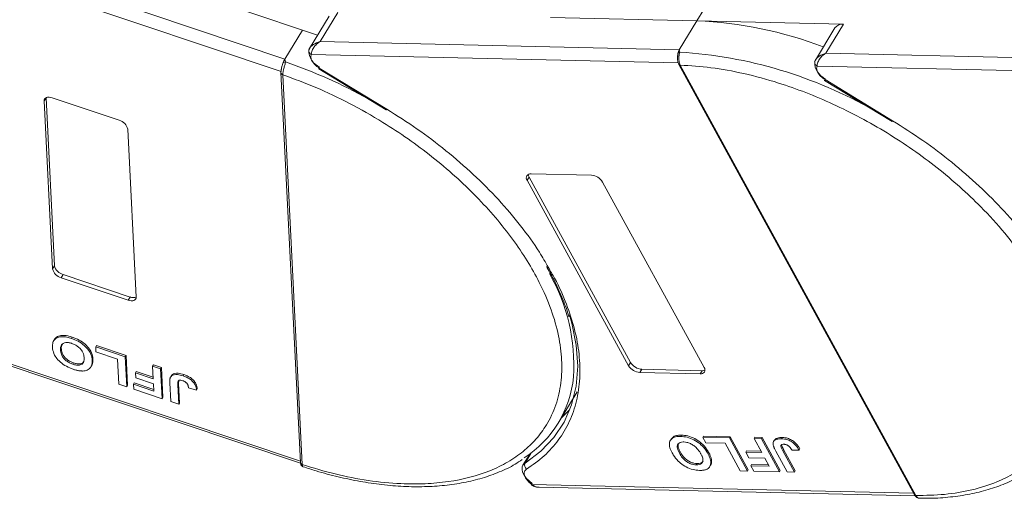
# Model space of a CAD drawing. Header units: millimetres. Extents: x 2205 to 3679, y 833 to 1866.
# Tile 42 of 86: x 3089 to 3183, y 1591 to 1637. Entities that reach past the tile are written whole.
import ezdxf

# ---------------------------------------------------------------- set-up
doc = ezdxf.new("R2010")
doc.units = ezdxf.units.MM

msp = doc.modelspace()

# ---------------------------------------------------------------- linework, layer by layer
at = {"color": 7, "linetype": 'Continuous', "lineweight": 15}
for p, q in [((3114.299, 1633.06), (3076.404, 1645.789)), ((3075.169, 1644.903), (3113.928, 1631.884)), ((3100.522, 1641.014), (3115.979, 1635.822)), ((3153.506, 1636.705), (3155.373, 1639.774)), ((3118.509, 1637.144), (3116.641, 1634.073)), ((3117.642, 1634.728), (3119.323, 1637.49)), ((3139.562, 1637.025), (3153.506, 1636.705)), ((3153.506, 1636.705), (3151.825, 1633.943)), ((3167.45, 1636.385), (3153.506, 1636.705)), ((3115.979, 1635.822), (3114.299, 1633.06)), ((3115.979, 1635.822), (3117.399, 1635.319)), ((3166.636, 1636.039), (3164.768, 1632.969)), ((3165.769, 1633.623), (3167.45, 1636.385)), ((3116.66, 1634.104), (3116.572, 1633.887)), ((3151.825, 1633.943), (3117.642, 1634.728)), ((3151.825, 1633.943), (3151.863, 1633.724)), ((3114.299, 1633.06), (3114.354, 1632.782)), ((3116.811, 1633.502), (3151.716, 1632.701)), ((3164.787, 1633), (3164.699, 1632.782)), ((3199.952, 1632.839), (3165.769, 1633.623)), ((3117.52, 1632.133), (3123.947, 1628.223)), ((3117.562, 1632.202), (3123.989, 1628.292)), ((3151.779, 1632.544), (3174.194, 1591.572)), ((3151.917, 1632.479), (3151.918, 1632.477)), ((3151.918, 1632.477), (3174.334, 1591.505)), ((3164.937, 1632.397), (3199.843, 1631.597)), ((3113.925, 1631.785), (3113.925, 1631.767)), ((3113.925, 1631.765), (3115.775, 1594.649)), ((3114.102, 1631.567), (3114.102, 1631.566)), ((3114.102, 1631.566), (3115.952, 1594.449)), ((3165.647, 1631.029), (3172.073, 1627.119)), ((3165.689, 1631.098), (3172.115, 1627.188)), ((3091.387, 1629.068), (3091.574, 1629.374)), ((3091.574, 1629.374), (3092.371, 1613.385)), ((3092.155, 1629.371), (3098.526, 1627.231)), ((3092.184, 1613.078), (3091.387, 1629.068)), ((3099.35, 1626.393), (3100.147, 1610.403)), ((3137.346, 1621.515), (3137.533, 1621.822)), ((3137.533, 1621.822), (3147.189, 1604.171)), ((3137.719, 1622.129), (3143.466, 1621.997)), ((3147.003, 1603.864), (3137.346, 1621.515)), ((3144.529, 1621.35), (3154.186, 1603.699)), ((3092.371, 1613.385), (3092.184, 1613.078)), ((3093.196, 1612.546), (3093.009, 1612.239)), ((3093.196, 1612.546), (3099.566, 1610.406)), ((3099.379, 1610.1), (3093.009, 1612.239)), ((3099.566, 1610.406), (3099.379, 1610.1)), ((3115.769, 1594.768), (3075.439, 1608.315)), ((3075.837, 1607.992), (3115.788, 1594.573)), ((3092.311, 1606.255), (3092.296, 1606.231)), ((3092.371, 1606.354), (3092.313, 1606.258)), ((3093.994, 1606.463), (3094.068, 1606.585)), ((3096.298, 1605.652), (3096.373, 1605.775)), ((3096.373, 1605.775), (3099.18, 1604.832)), ((3092.95, 1605.364), (3093.024, 1605.487)), ((3096.298, 1605.652), (3099.106, 1604.709)), ((3096.322, 1605.177), (3096.298, 1605.652)), ((3098.364, 1604.491), (3096.322, 1605.177)), ((3099.18, 1604.832), (3099.106, 1604.709)), ((3099.18, 1604.832), (3099.323, 1601.977)), ((3094.117, 1604.009), (3094.192, 1604.132)), ((3095.853, 1603.769), (3095.928, 1603.892)), ((3096.035, 1604.502), (3095.96, 1604.379)), ((3098.482, 1602.111), (3098.364, 1604.491)), ((3099.106, 1604.709), (3099.248, 1601.854)), ((3101.709, 1603.835), (3101.784, 1603.958)), ((3101.784, 1603.958), (3102.549, 1603.701)), ((3147.189, 1604.171), (3147.003, 1603.864)), ((3100.159, 1603.316), (3100.085, 1603.193)), ((3100.108, 1602.717), (3100.085, 1603.193)), ((3100.085, 1603.193), (3101.769, 1602.627)), ((3100.159, 1603.316), (3101.762, 1602.777)), ((3101.709, 1603.835), (3102.475, 1603.578)), ((3101.769, 1602.627), (3101.709, 1603.835)), ((3102.549, 1603.701), (3102.475, 1603.578)), ((3102.475, 1603.578), (3102.617, 1600.723)), ((3102.549, 1603.701), (3102.692, 1600.845)), ((3103.508, 1602.935), (3103.433, 1602.813)), ((3104.686, 1603.019), (3104.612, 1602.896)), ((3148.253, 1603.524), (3148.066, 1603.217)), ((3153.812, 1603.086), (3148.066, 1603.217)), ((3148.253, 1603.524), (3153.999, 1603.392)), ((3153.999, 1603.392), (3153.812, 1603.086)), ((3099.248, 1601.854), (3098.482, 1602.111)), ((3099.323, 1601.977), (3099.248, 1601.854)), ((3099.962, 1602.23), (3099.888, 1602.107)), ((3099.911, 1601.631), (3099.888, 1602.107)), ((3099.888, 1602.107), (3101.827, 1601.456)), ((3099.962, 1602.23), (3101.82, 1601.606)), ((3101.793, 1602.151), (3100.108, 1602.717)), ((3101.827, 1601.456), (3101.793, 1602.151)), ((3103.434, 1600.448), (3103.344, 1602.248)), ((3104.107, 1602.039), (3104.182, 1602.162)), ((3104.107, 1602.039), (3104.199, 1600.191)), ((3104.207, 1602.434), (3104.182, 1602.162)), ((3104.182, 1602.162), (3104.274, 1600.314)), ((3102.617, 1600.723), (3099.911, 1601.631)), ((3105.125, 1601.752), (3105.889, 1601.531)), ((3105.964, 1601.654), (3105.889, 1601.531)), ((3140.306, 1598.391), (3142.117, 1601.368)), ((3102.692, 1600.845), (3102.617, 1600.723)), ((3104.199, 1600.191), (3103.434, 1600.448)), ((3104.274, 1600.314), (3104.199, 1600.191)), ((3151.045, 1596.877), (3150.97, 1596.754)), ((3151.959, 1597.13), (3152.033, 1597.253)), ((3154.058, 1597.042), (3154.133, 1597.165)), ((3154.058, 1597.042), (3156.59, 1596.984)), ((3154.345, 1596.517), (3154.058, 1597.042)), ((3154.133, 1597.165), (3156.665, 1597.107)), ((3156.187, 1596.474), (3154.345, 1596.517)), ((3157.624, 1593.848), (3156.187, 1596.474)), ((3156.665, 1597.107), (3156.59, 1596.984)), ((3156.59, 1596.984), (3158.315, 1593.832)), ((3156.665, 1597.107), (3158.389, 1593.955)), ((3158.939, 1596.93), (3159.013, 1597.053)), ((3158.939, 1596.93), (3159.629, 1596.914)), ((3159.668, 1595.596), (3158.939, 1596.93)), ((3159.013, 1597.053), (3159.704, 1597.037)), ((3159.704, 1597.037), (3159.629, 1596.914)), ((3159.629, 1596.914), (3161.354, 1593.762)), ((3159.704, 1597.037), (3161.428, 1593.885)), ((3160.877, 1596.773), (3160.802, 1596.65)), ((3161.612, 1597.033), (3161.537, 1596.91)), ((3137.589, 1595.452), (3136.945, 1594.393)), ((3137.149, 1594.598), (3137.736, 1595.563)), ((3151.841, 1595.526), (3151.916, 1595.649)), ((3154.616, 1595.616), (3154.541, 1595.493)), ((3158.223, 1595.754), (3158.149, 1595.631)), ((3158.436, 1595.106), (3158.149, 1595.631)), ((3158.149, 1595.631), (3159.668, 1595.596)), ((3158.223, 1595.754), (3159.599, 1595.723)), ((3162.09, 1593.745), (3161.003, 1595.732)), ((3161.665, 1595.769), (3161.74, 1595.892)), ((3161.665, 1595.769), (3162.781, 1593.729)), ((3161.74, 1595.892), (3162.856, 1593.852)), ((3162.552, 1595.81), (3163.221, 1595.834)), ((3163.296, 1595.957), (3163.221, 1595.834)), ((3137.473, 1595.368), (3137.537, 1595.366)), ((3153.441, 1594.423), (3153.516, 1594.545)), ((3154.894, 1594.819), (3154.819, 1594.696)), ((3159.956, 1595.071), (3158.436, 1595.106)), ((3160.376, 1594.303), (3159.956, 1595.071)), ((3115.952, 1594.449), (3115.952, 1594.447)), ((3154.722, 1594.267), (3154.797, 1594.39)), ((3158.315, 1593.832), (3157.624, 1593.848)), ((3158.389, 1593.955), (3158.315, 1593.832)), ((3158.701, 1594.466), (3158.626, 1594.344)), ((3158.913, 1593.818), (3158.626, 1594.344)), ((3158.626, 1594.344), (3160.376, 1594.303)), ((3158.701, 1594.466), (3160.307, 1594.429)), ((3161.354, 1593.762), (3158.913, 1593.818)), ((3161.428, 1593.885), (3161.354, 1593.762)), ((3162.781, 1593.729), (3162.09, 1593.745)), ((3162.856, 1593.852), (3162.781, 1593.729)), ((3174.11, 1591.727), (3137.803, 1592.56)), ((3138.497, 1592.286), (3174.269, 1591.465)), ((3174.334, 1591.505), (3174.335, 1591.503))]:
    msp.add_line(p, q, dxfattribs=at)
at = {"color": 7, "linetype": 'Continuous', "lineweight": 15, "flags": 128}
for points in [[(3117.562, 1632.202), (3117.54, 1632.165), (3117.526, 1632.142), (3117.521, 1632.133), (3117.52, 1632.133)], [(3165.689, 1631.098), (3165.667, 1631.061), (3165.653, 1631.038), (3165.647, 1631.029), (3165.647, 1631.029)], [(3091.387, 1629.068), (3091.397, 1629.174), (3091.437, 1629.266), (3091.506, 1629.34), (3091.601, 1629.393), (3091.718, 1629.423), (3091.853, 1629.43), (3092, 1629.412), (3092.155, 1629.371)], [(3123.989, 1628.292), (3123.966, 1628.256), (3123.952, 1628.232), (3123.947, 1628.223), (3123.947, 1628.223)], [(3172.115, 1627.188), (3172.093, 1627.151), (3172.079, 1627.128), (3172.073, 1627.119), (3172.073, 1627.119)], [(3100.147, 1610.403), (3100.138, 1610.297), (3100.098, 1610.205), (3100.029, 1610.131), (3099.934, 1610.078), (3099.817, 1610.047), (3099.682, 1610.041), (3099.534, 1610.058), (3099.379, 1610.1)], [(3141.365, 1608.706), (3141.591, 1607.925), (3142.016, 1605.834), (3142.157, 1603.824), (3142.011, 1601.919), (3141.581, 1600.137), (3140.871, 1598.497), (3139.888, 1597.017), (3138.643, 1595.713), (3137.149, 1594.598)], [(3140.583, 1598.846), (3140.628, 1598.887), (3141.421, 1599.689)], [(3136.945, 1594.393), (3136.976, 1594.44), (3137.149, 1594.598)], [(3137.837, 1592.663), (3137.525, 1592.897), (3137.259, 1593.161), (3137.053, 1593.44), (3136.916, 1593.722), (3136.857, 1593.991), (3136.877, 1594.235), (3136.945, 1594.393)], [(3137.803, 1592.56), (3137.777, 1592.526), (3137.759, 1592.505), (3137.75, 1592.498), (3137.75, 1592.505), (3137.759, 1592.526), (3137.777, 1592.561), (3137.804, 1592.607), (3137.837, 1592.663)]]:
    msp.add_lwpolyline(points, dxfattribs=at)
at = {"color": 7, "linetype": 'Continuous', "lineweight": 15}
for centre, radius, start, end in [((3151.929, 1598.849), 37.889, 68.97091, 87.61491), ((3167.334, 1635.528), 0.865, 82.29579, 143.75946), ((3116.871, 1633.87), 0.299, 148.89078, 176.84469), ((3117.005, 1633.889), 0.433, 180.29447, 243.27622), ((3118.28, 1633.862), 1.705, 177.9781, 247.11934), ((3151.941, 1633.457), 0.278, 106.23049, 154.5199), ((3149.234, 1591.446), 42.36, 60.09182, 86.44113), ((3165.095, 1632.755), 0.391, 154.88341, 246.17618), ((3114.368, 1632.382), 0.4, 91.90358, 127.33888), ((3098.585, 1586.865), 48.55, 60.85695, 71.04563), ((3151.904, 1632.63), 0.152, 213.6444, 275.03728), ((3151.906, 1632.632), 0.155, 214.37766, 274.3082), ((3166.407, 1632.758), 1.705, 177.9781, 247.11934), ((3114.158, 1631.795), 0.235, 186.92817, 256.1565), ((3114.158, 1631.794), 0.235, 187.01815, 256.10967), ((3098.233, 1626.119), 1.15, 13.78253, 75.26861), ((3137.649, 1621.751), 0.384, 79.47957, 217.89689), ((3138.015, 1622.109), 0.561, 182.97477, 210.78742), ((3143.373, 1620.648), 1.352, 31.28833, 86.07738), ((3093.488, 1613.659), 1.15, 193.78253, 255.26861), ((3093.302, 1613.352), 1.15, 193.78253, 255.26861), ((3124.264, 1603.921), 17.523, 356.34049, 29.85019), ((3099.869, 1611.11), 0.766, 246.67066, 291.30185), ((3148.158, 1604.567), 1.352, 211.28833, 266.07738), ((3148.345, 1604.873), 1.352, 211.28833, 266.07738), ((3153.882, 1603.463), 0.384, 259.47957, 37.89689), ((3154.032, 1603.952), 0.561, 266.58142, 294.38722), ((3131.48, 1603.761), 10.315, 302.75771, 354.67042), ((3116.008, 1594.677), 0.235, 187.01909, 256.10904), ((3116.008, 1594.676), 0.235, 186.93746, 256.07683), ((3137.585, 1594.391), 0.483, 154.63164, 231.84459), ((3174.322, 1591.659), 0.155, 214.37766, 274.3082), ((3174.323, 1591.658), 0.155, 214.42362, 274.2689)]:
    msp.add_arc(centre, radius, start, end, dxfattribs=at)
for points, knots in [([(3116.615, 1634.025), (3116.654, 1634.088), (3116.741, 1634.229), (3117.064, 1634.507), (3117.416, 1634.641), (3117.642, 1634.728)], [0, 0, 0, 0, 0.227063, 0.501587, 1, 1, 1, 1]), ([(3117.642, 1634.728), (3117.525, 1634.646), (3117.29, 1634.483), (3117.018, 1634.152), (3116.836, 1633.797), (3116.819, 1633.596), (3116.811, 1633.502)], [0, 0, 0, 0, 0.251519, 0.501784, 0.765632, 1, 1, 1, 1]), ([(3151.666, 1633.394), (3151.655, 1633.258), (3151.639, 1633.045), (3151.687, 1632.746), (3151.747, 1632.613), (3151.778, 1632.546)], [0, 0, 0, 0, 0.472653, 0.733055, 1, 1, 1, 1]), ([(3151.668, 1633.31), (3151.669, 1633.382), (3151.67, 1633.472), (3151.686, 1633.558), (3151.689, 1633.576)], [0, 0, 0, 0, 0.789595, 1, 1, 1, 1]), ([(3151.863, 1633.724), (3151.855, 1633.687), (3151.838, 1633.607), (3151.808, 1633.458), (3151.786, 1633.287), (3151.776, 1633.083), (3151.791, 1632.87), (3151.837, 1632.653), (3151.889, 1632.541), (3151.917, 1632.479)], [0, 0, 0, 0, 0.111997, 0.244844, 0.369168, 0.500899, 0.687533, 0.828138, 1, 1, 1, 1]), ([(3164.741, 1632.921), (3164.781, 1632.984), (3164.868, 1633.125), (3165.191, 1633.403), (3165.542, 1633.537), (3165.769, 1633.623)], [0, 0, 0, 0, 0.227063, 0.501587, 1, 1, 1, 1]), ([(3165.769, 1633.623), (3165.651, 1633.541), (3165.417, 1633.378), (3165.144, 1633.047), (3164.963, 1632.693), (3164.945, 1632.492), (3164.937, 1632.397)], [0, 0, 0, 0, 0.251519, 0.501784, 0.765632, 1, 1, 1, 1]), ([(3114.01, 1632.336), (3113.988, 1632.243), (3113.953, 1632.098), (3113.925, 1631.909), (3113.925, 1631.818), (3113.925, 1631.772)], [0, 0, 0, 0, 0.468492, 0.725761, 1, 1, 1, 1]), ([(3113.954, 1631.875), (3113.955, 1631.946), (3113.956, 1632.088), (3114.012, 1632.365), (3114.077, 1632.574), (3114.118, 1632.683), (3114.125, 1632.701)], [0, 0, 0, 0, 0.313357, 0.626713, 0.94007, 1, 1, 1, 1]), ([(3114.354, 1632.782), (3114.347, 1632.742), (3114.33, 1632.652), (3114.286, 1632.499), (3114.236, 1632.329), (3114.181, 1632.131), (3114.134, 1631.929), (3114.103, 1631.726), (3114.102, 1631.624), (3114.102, 1631.567)], [0, 0, 0, 0, 0.111997, 0.244844, 0.369168, 0.500899, 0.687533, 0.828138, 1, 1, 1, 1]), ([(3151.918, 1632.477), (3152.882, 1632.418), (3154.839, 1632.297), (3157.985, 1631.718), (3161.018, 1630.898), (3163.861, 1629.895), (3166.47, 1628.79), (3169.06, 1627.506), (3172.447, 1625.566), (3175.645, 1623.336), (3178.538, 1620.903), (3180.715, 1618.829), (3182.819, 1616.505), (3184.731, 1613.973), (3186.277, 1611.46), (3187.476, 1608.955), (3188.322, 1606.447), (3188.74, 1604.161), (3188.805, 1602.136), (3188.602, 1600.37), (3188.134, 1598.712), (3187.152, 1596.673), (3185.659, 1594.949), (3183.72, 1593.597), (3181.915, 1592.701), (3179.714, 1592.001), (3177.129, 1591.554), (3175.256, 1591.521), (3174.334, 1591.505)], [0, 0, 0, 0, 0.038862, 0.078912, 0.120068, 0.152227, 0.184382, 0.217215, 0.250043, 0.315618, 0.347778, 0.379932, 0.421093, 0.461142, 0.5, 0.538863, 0.578912, 0.620068, 0.652227, 0.684382, 0.717215, 0.750043, 0.815618, 0.847778, 0.879932, 0.921093, 0.96114, 1, 1, 1, 1]), ([(3114.102, 1631.566), (3115.149, 1631.18), (3117.275, 1630.397), (3120.475, 1628.866), (3123.411, 1627.203), (3126.03, 1625.477), (3128.328, 1623.763), (3130.503, 1621.927), (3133.199, 1619.341), (3135.517, 1616.617), (3137.379, 1613.858), (3138.642, 1611.608), (3139.681, 1609.206), (3140.386, 1606.724), (3140.691, 1604.387), (3140.612, 1602.178), (3140.135, 1600.094), (3139.304, 1598.32), (3138.227, 1596.856), (3136.995, 1595.673), (3135.527, 1594.66), (3133.267, 1593.561), (3130.612, 1592.866), (3127.669, 1592.595), (3125.135, 1592.601), (3122.268, 1592.887), (3119.114, 1593.489), (3116.995, 1594.132), (3115.952, 1594.449)], [0, 0, 0, 0, 0.038862, 0.078912, 0.120068, 0.152227, 0.184382, 0.217215, 0.250043, 0.315618, 0.347778, 0.379932, 0.421093, 0.461142, 0.5, 0.538863, 0.578912, 0.620068, 0.652227, 0.684382, 0.717215, 0.750043, 0.815618, 0.847778, 0.879932, 0.921093, 0.96114, 1, 1, 1, 1]), ([(3123.989, 1628.292), (3124.964, 1627.673), (3126.914, 1626.436), (3129.673, 1624.339), (3132.27, 1622.087), (3134.656, 1619.688), (3136.755, 1617.202), (3138.336, 1615.037), (3139.08, 1613.713), (3139.348, 1613.236)], [0, 0, 0, 0, 0.149567, 0.299144, 0.452293, 0.606501, 0.760709, 0.913858, 1, 1, 1, 1]), ([(3172.115, 1627.188), (3173.09, 1626.569), (3175.041, 1625.331), (3177.799, 1623.234), (3180.397, 1620.983), (3182.783, 1618.584), (3184.881, 1616.098), (3186.462, 1613.933), (3187.207, 1612.609), (3187.475, 1612.132)], [0, 0, 0, 0, 0.149567, 0.299144, 0.452293, 0.606501, 0.760709, 0.913858, 1, 1, 1, 1]), ([(3139.348, 1613.236), (3139.558, 1612.885), (3140.264, 1611.707), (3141.123, 1609.71), (3141.918, 1607.285), (3142.344, 1604.92), (3142.412, 1602.643), (3142.101, 1600.489), (3141.416, 1598.511), (3140.371, 1596.76), (3139.021, 1595.228), (3137.865, 1594.417), (3137.287, 1594.011)], [0, 0, 0, 0, 0.044474, 0.14937, 0.254252, 0.359148, 0.466545, 0.574685, 0.682825, 0.790222, 0.895108, 1, 1, 1, 1]), ([(3139.175, 1613.323), (3139.404, 1612.923), (3139.967, 1611.939), (3140.659, 1610.383), (3141.145, 1609.175), (3141.309, 1608.562), (3141.323, 1608.51)], [0, 0, 0, 0, 0.246456, 0.605605, 0.966644, 1, 1, 1, 1]), ([(3092.377, 1606.351), (3092.38, 1606.36), (3092.419, 1606.492), (3092.653, 1606.654), (3093.082, 1606.775), (3093.589, 1606.731), (3093.923, 1606.629), (3094.068, 1606.585)], [0, 0, 0, 0, 0.021339, 0.283602, 0.545958, 0.803311, 1, 1, 1, 1]), ([(3092.183, 1605.635), (3092.182, 1605.71), (3092.179, 1605.937), (3092.274, 1606.265), (3092.567, 1606.538), (3093.011, 1606.651), (3093.513, 1606.608), (3093.848, 1606.507), (3093.994, 1606.463)], [0, 0, 0, 0, 0.101888, 0.307343, 0.492963, 0.678647, 0.860791, 1, 1, 1, 1]), ([(3092.95, 1605.364), (3092.949, 1605.439), (3092.948, 1605.65), (3093.044, 1605.911), (3093.308, 1606.058), (3093.602, 1606.089), (3093.855, 1606.038), (3093.993, 1605.994), (3094.019, 1605.986)], [0, 0, 0, 0, 0.15859, 0.447239, 0.620381, 0.793575, 0.961295, 1, 1, 1, 1]), ([(3093.024, 1605.487), (3093.021, 1605.563), (3093.014, 1605.73), (3093.089, 1605.859), (3093.13, 1605.928)], [0, 0, 0, 0, 0.459227, 1, 1, 1, 1]), ([(3093.994, 1606.463), (3094.1, 1606.424), (3094.422, 1606.309), (3094.953, 1606.023), (3095.462, 1605.578), (3095.821, 1605.059), (3095.939, 1604.661), (3095.956, 1604.43), (3095.96, 1604.379)], [0, 0, 0, 0, 0.102171, 0.30922, 0.51365, 0.692275, 0.932413, 1, 1, 1, 1]), ([(3094.019, 1605.986), (3094.126, 1605.945), (3094.342, 1605.862), (3094.65, 1605.657), (3094.916, 1605.398), (3095.129, 1605.05), (3095.184, 1604.789), (3095.194, 1604.634), (3095.195, 1604.617)], [0, 0, 0, 0, 0.15971, 0.320429, 0.491074, 0.67705, 0.96629, 1, 1, 1, 1]), ([(3094.068, 1606.585), (3094.175, 1606.547), (3094.497, 1606.431), (3095.028, 1606.146), (3095.537, 1605.7), (3095.895, 1605.181), (3096.013, 1604.784), (3096.031, 1604.553), (3096.035, 1604.502)], [0, 0, 0, 0, 0.102171, 0.30922, 0.51365, 0.692275, 0.932413, 1, 1, 1, 1]), ([(3094.151, 1603.53), (3094.044, 1603.569), (3093.722, 1603.684), (3093.196, 1603.97), (3092.689, 1604.414), (3092.329, 1604.932), (3092.206, 1605.339), (3092.188, 1605.578), (3092.183, 1605.635)], [0, 0, 0, 0, 0.101398, 0.306996, 0.506144, 0.685262, 0.924557, 1, 1, 1, 1]), ([(3094.117, 1604.009), (3094.01, 1604.05), (3093.795, 1604.132), (3093.484, 1604.331), (3093.228, 1604.579), (3093.026, 1604.906), (3092.964, 1605.168), (3092.952, 1605.332), (3092.95, 1605.364)], [0, 0, 0, 0, 0.160292, 0.321922, 0.490761, 0.657569, 0.933883, 1, 1, 1, 1]), ([(3094.192, 1604.132), (3094.085, 1604.173), (3093.869, 1604.255), (3093.559, 1604.454), (3093.303, 1604.701), (3093.1, 1605.029), (3093.038, 1605.29), (3093.027, 1605.455), (3093.024, 1605.487)], [0, 0, 0, 0, 0.160292, 0.321922, 0.490761, 0.657569, 0.933883, 1, 1, 1, 1]), ([(3095.195, 1604.617), (3095.196, 1604.542), (3095.198, 1604.353), (3095.117, 1604.111), (3094.902, 1603.95), (3094.624, 1603.901), (3094.346, 1603.938), (3094.176, 1603.991), (3094.117, 1604.009)], [0, 0, 0, 0, 0.158617, 0.400864, 0.573059, 0.745486, 0.912985, 1, 1, 1, 1]), ([(3095.177, 1604.295), (3095.169, 1604.271), (3095.139, 1604.175), (3094.972, 1604.076), (3094.7, 1604.023), (3094.421, 1604.061), (3094.25, 1604.114), (3094.192, 1604.132)], [0, 0, 0, 0, 0.0881313, 0.3502083, 0.6126362, 0.8675659, 1, 1, 1, 1]), ([(3095.96, 1604.379), (3095.961, 1604.341), (3095.965, 1604.265), (3095.959, 1604.151), (3095.945, 1604.036), (3095.918, 1603.921), (3095.888, 1603.832), (3095.86, 1603.785), (3095.851, 1603.77)], [0, 0, 0, 0, 0.171032, 0.342376, 0.531815, 0.72208, 0.915654, 1, 1, 1, 1]), ([(3096.035, 1604.502), (3096.036, 1604.464), (3096.039, 1604.388), (3096.033, 1604.274), (3096.02, 1604.158), (3095.993, 1604.044), (3095.963, 1603.954), (3095.934, 1603.907), (3095.926, 1603.893)], [0, 0, 0, 0, 0.171032, 0.342376, 0.531815, 0.72208, 0.915654, 1, 1, 1, 1]), ([(3094.984, 1603.361), (3094.936, 1603.363), (3094.838, 1603.368), (3094.693, 1603.389), (3094.554, 1603.416), (3094.421, 1603.448), (3094.287, 1603.486), (3094.196, 1603.515), (3094.151, 1603.53)], [0, 0, 0, 0, 0.185429, 0.37219, 0.527708, 0.683877, 0.841678, 1, 1, 1, 1]), ([(3095.818, 1603.713), (3095.774, 1603.661), (3095.685, 1603.556), (3095.444, 1603.417), (3095.196, 1603.358), (3095.007, 1603.36), (3094.984, 1603.361)], [0, 0, 0, 0, 0.250896, 0.502166, 0.940512, 1, 1, 1, 1]), ([(3103.404, 1602.762), (3103.443, 1602.818), (3103.522, 1602.932), (3103.755, 1603.023), (3104.119, 1603.041), (3104.426, 1602.951), (3104.612, 1602.896)], [0, 0, 0, 0, 0.20646, 0.413515, 0.645211, 1, 1, 1, 1]), ([(3103.478, 1602.885), (3103.518, 1602.941), (3103.597, 1603.054), (3103.83, 1603.146), (3104.193, 1603.164), (3104.501, 1603.073), (3104.686, 1603.019)], [0, 0, 0, 0, 0.20646, 0.413515, 0.645211, 1, 1, 1, 1]), ([(3104.686, 1603.019), (3104.793, 1602.98), (3105.036, 1602.891), (3105.4, 1602.678), (3105.695, 1602.396), (3105.912, 1602.038), (3105.943, 1601.805), (3105.964, 1601.654)], [0, 0, 0, 0, 0.155292, 0.353145, 0.543243, 0.704067, 1, 1, 1, 1]), ([(3103.344, 1602.248), (3103.342, 1602.286), (3103.34, 1602.362), (3103.342, 1602.462), (3103.348, 1602.549), (3103.36, 1602.623), (3103.375, 1602.696), (3103.394, 1602.74), (3103.404, 1602.762)], [0, 0, 0, 0, 0.20827, 0.416707, 0.561481, 0.706573, 0.852825, 1, 1, 1, 1]), ([(3104.107, 1602.039), (3104.106, 1602.114), (3104.103, 1602.245), (3104.134, 1602.391), (3104.201, 1602.469), (3104.292, 1602.493), (3104.423, 1602.486), (3104.524, 1602.455), (3104.586, 1602.437)], [0, 0, 0, 0, 0.292027, 0.504854, 0.613905, 0.723685, 0.829816, 1, 1, 1, 1]), ([(3104.586, 1602.437), (3104.619, 1602.425), (3104.686, 1602.401), (3104.775, 1602.353), (3104.851, 1602.302), (3104.91, 1602.251), (3104.962, 1602.197), (3104.99, 1602.16), (3105.004, 1602.142)], [0, 0, 0, 0, 0.202387, 0.410907, 0.557829, 0.709472, 0.853224, 1, 1, 1, 1]), ([(3104.612, 1602.896), (3104.718, 1602.857), (3104.961, 1602.768), (3105.325, 1602.555), (3105.62, 1602.273), (3105.837, 1601.916), (3105.869, 1601.682), (3105.889, 1601.531)], [0, 0, 0, 0, 0.155292, 0.353145, 0.543243, 0.704067, 1, 1, 1, 1]), ([(3105.004, 1602.142), (3105.02, 1602.115), (3105.052, 1602.062), (3105.078, 1601.99), (3105.096, 1601.925), (3105.109, 1601.866), (3105.119, 1601.809), (3105.123, 1601.771), (3105.125, 1601.752)], [0, 0, 0, 0, 0.193806, 0.393127, 0.544069, 0.695412, 0.847613, 1, 1, 1, 1]), ([(3151.142, 1595.557), (3151.098, 1595.641), (3150.967, 1595.894), (3150.848, 1596.296), (3150.901, 1596.706), (3151.153, 1596.991), (3151.534, 1597.123), (3151.83, 1597.128), (3151.959, 1597.13)], [0, 0, 0, 0, 0.101888, 0.307343, 0.492963, 0.678647, 0.860791, 1, 1, 1, 1]), ([(3151.059, 1596.867), (3151.116, 1596.949), (3151.243, 1597.131), (3151.611, 1597.244), (3151.906, 1597.25), (3152.033, 1597.253)], [0, 0, 0, 0, 0.3159769, 0.7036842, 1, 1, 1, 1]), ([(3151.841, 1595.526), (3151.798, 1595.61), (3151.677, 1595.847), (3151.597, 1596.174), (3151.701, 1596.432), (3151.893, 1596.571), (3152.101, 1596.605), (3152.224, 1596.605), (3152.248, 1596.605)], [0, 0, 0, 0, 0.1585903, 0.4472388, 0.6203806, 0.7935748, 0.9612953, 1, 1, 1, 1]), ([(3151.916, 1595.649), (3151.873, 1595.732), (3151.754, 1595.968), (3151.664, 1596.285), (3151.749, 1596.448), (3151.777, 1596.501)], [0, 0, 0, 0, 0.271027, 0.764321, 1, 1, 1, 1]), ([(3151.959, 1597.13), (3152.056, 1597.125), (3152.351, 1597.11), (3152.891, 1596.979), (3153.506, 1596.66), (3154.056, 1596.206), (3154.366, 1595.802), (3154.51, 1595.549), (3154.541, 1595.493)], [0, 0, 0, 0, 0.102171, 0.30922, 0.51365, 0.692275, 0.932413, 1, 1, 1, 1]), ([(3152.033, 1597.253), (3152.131, 1597.248), (3152.425, 1597.233), (3152.965, 1597.102), (3153.58, 1596.783), (3154.131, 1596.329), (3154.44, 1595.925), (3154.584, 1595.672), (3154.616, 1595.616)], [0, 0, 0, 0, 0.102171, 0.30922, 0.51365, 0.692275, 0.932413, 1, 1, 1, 1]), ([(3152.248, 1596.605), (3152.347, 1596.597), (3152.548, 1596.581), (3152.884, 1596.46), (3153.22, 1596.265), (3153.569, 1595.95), (3153.756, 1595.677), (3153.852, 1595.506), (3153.862, 1595.488)], [0, 0, 0, 0, 0.15971, 0.320429, 0.491074, 0.67705, 0.96629, 1, 1, 1, 1]), ([(3160.754, 1596.33), (3160.75, 1596.407), (3160.742, 1596.562), (3160.855, 1596.748), (3161.104, 1596.897), (3161.374, 1596.905), (3161.537, 1596.91)], [0, 0, 0, 0, 0.20646, 0.413515, 0.645211, 1, 1, 1, 1]), ([(3160.889, 1596.766), (3160.903, 1596.797), (3160.952, 1596.897), (3161.184, 1597.017), (3161.45, 1597.027), (3161.612, 1597.033)], [0, 0, 0, 0, 0.148382, 0.484821, 1, 1, 1, 1]), ([(3161.665, 1595.769), (3161.621, 1595.854), (3161.545, 1595.999), (3161.484, 1596.174), (3161.487, 1596.286), (3161.539, 1596.344), (3161.636, 1596.383), (3161.725, 1596.385), (3161.78, 1596.386)], [0, 0, 0, 0, 0.292027, 0.504854, 0.613905, 0.723685, 0.829816, 1, 1, 1, 1]), ([(3161.537, 1596.91), (3161.635, 1596.904), (3161.858, 1596.891), (3162.238, 1596.782), (3162.608, 1596.571), (3162.966, 1596.247), (3163.121, 1595.997), (3163.221, 1595.834)], [0, 0, 0, 0, 0.155292, 0.353145, 0.543243, 0.704067, 1, 1, 1, 1]), ([(3161.576, 1596.404), (3161.572, 1596.397), (3161.55, 1596.365), (3161.589, 1596.187), (3161.674, 1596.021), (3161.74, 1595.892)], [0, 0, 0, 0, 0.05409, 0.269563, 1, 1, 1, 1]), ([(3161.612, 1597.033), (3161.71, 1597.027), (3161.933, 1597.014), (3162.313, 1596.905), (3162.683, 1596.694), (3163.04, 1596.37), (3163.195, 1596.119), (3163.296, 1595.957)], [0, 0, 0, 0, 0.155292, 0.353145, 0.543243, 0.704067, 1, 1, 1, 1]), ([(3161.78, 1596.386), (3161.81, 1596.384), (3161.871, 1596.381), (3161.962, 1596.359), (3162.044, 1596.329), (3162.115, 1596.293), (3162.183, 1596.251), (3162.224, 1596.22), (3162.244, 1596.204)], [0, 0, 0, 0, 0.202387, 0.410907, 0.557829, 0.709472, 0.853224, 1, 1, 1, 1]), ([(3153.737, 1593.897), (3153.64, 1593.902), (3153.345, 1593.917), (3152.808, 1594.051), (3152.196, 1594.368), (3151.645, 1594.821), (3151.326, 1595.233), (3151.178, 1595.494), (3151.142, 1595.557)], [0, 0, 0, 0, 0.101398, 0.306996, 0.506144, 0.685262, 0.924557, 1, 1, 1, 1]), ([(3153.441, 1594.423), (3153.342, 1594.43), (3153.142, 1594.445), (3152.808, 1594.558), (3152.485, 1594.744), (3152.155, 1595.039), (3151.962, 1595.311), (3151.861, 1595.491), (3151.841, 1595.526)], [0, 0, 0, 0, 0.160292, 0.321922, 0.490761, 0.657569, 0.933883, 1, 1, 1, 1]), ([(3153.516, 1594.545), (3153.417, 1594.553), (3153.217, 1594.568), (3152.883, 1594.681), (3152.56, 1594.867), (3152.23, 1595.162), (3152.037, 1595.434), (3151.935, 1595.614), (3151.916, 1595.649)], [0, 0, 0, 0, 0.160292, 0.321922, 0.490761, 0.657569, 0.933883, 1, 1, 1, 1]), ([(3153.862, 1595.488), (3153.905, 1595.404), (3154.014, 1595.192), (3154.094, 1594.893), (3154.033, 1594.636), (3153.863, 1594.481), (3153.644, 1594.424), (3153.493, 1594.423), (3153.441, 1594.423)], [0, 0, 0, 0, 0.158617, 0.400864, 0.573059, 0.745486, 0.912985, 1, 1, 1, 1]), ([(3154.541, 1595.493), (3154.564, 1595.451), (3154.609, 1595.367), (3154.67, 1595.237), (3154.726, 1595.103), (3154.772, 1594.965), (3154.807, 1594.828), (3154.815, 1594.74), (3154.819, 1594.696)], [0, 0, 0, 0, 0.15395, 0.308181, 0.478699, 0.649961, 0.824203, 1, 1, 1, 1]), ([(3154.616, 1595.616), (3154.639, 1595.574), (3154.684, 1595.49), (3154.745, 1595.36), (3154.801, 1595.226), (3154.847, 1595.088), (3154.882, 1594.951), (3154.89, 1594.863), (3154.894, 1594.819)], [0, 0, 0, 0, 0.15395, 0.308181, 0.478699, 0.649961, 0.824203, 1, 1, 1, 1]), ([(3161.003, 1595.732), (3160.981, 1595.774), (3160.936, 1595.858), (3160.88, 1595.971), (3160.835, 1596.071), (3160.802, 1596.158), (3160.771, 1596.245), (3160.76, 1596.301), (3160.754, 1596.33)], [0, 0, 0, 0, 0.20827, 0.416707, 0.561481, 0.706573, 0.852825, 1, 1, 1, 1]), ([(3162.244, 1596.204), (3162.271, 1596.18), (3162.324, 1596.132), (3162.383, 1596.06), (3162.434, 1595.993), (3162.476, 1595.932), (3162.515, 1595.871), (3162.54, 1595.83), (3162.552, 1595.81)], [0, 0, 0, 0, 0.193806, 0.393127, 0.544069, 0.695412, 0.847613, 1, 1, 1, 1]), ([(3115.775, 1594.652), (3115.78, 1594.598), (3115.791, 1594.494), (3115.855, 1594.366), (3115.94, 1594.274), (3116.011, 1594.243), (3116.044, 1594.229)], [0, 0, 0, 0, 0.279958, 0.547762, 0.791244, 1, 1, 1, 1]), ([(3116.043, 1594.243), (3116.455, 1594.106), (3117.564, 1593.738), (3119.374, 1593.268), (3121.465, 1592.826), (3123.545, 1592.52), (3125.592, 1592.35), (3127.587, 1592.324), (3129.512, 1592.445), (3131.352, 1592.718), (3133.096, 1593.142), (3134.72, 1593.73), (3135.988, 1594.322), (3136.649, 1594.775), (3136.867, 1594.924)], [0, 0, 0, 0, 0.050696, 0.136688, 0.224306, 0.313116, 0.402817, 0.493214, 0.584194, 0.675708, 0.767772, 0.860481, 0.954019, 1, 1, 1, 1]), ([(3154.084, 1594.767), (3154.037, 1594.711), (3153.941, 1594.6), (3153.718, 1594.547), (3153.568, 1594.546), (3153.516, 1594.545)], [0, 0, 0, 0, 0.398189, 0.794249, 1, 1, 1, 1]), ([(3154.819, 1594.696), (3154.818, 1594.621), (3154.814, 1594.472), (3154.721, 1594.231), (3154.578, 1594.076), (3154.443, 1594.011), (3154.427, 1594.003)], [0, 0, 0, 0, 0.250896, 0.502166, 0.940512, 1, 1, 1, 1]), ([(3154.894, 1594.819), (3154.89, 1594.745), (3154.883, 1594.599), (3154.852, 1594.45), (3154.797, 1594.398), (3154.793, 1594.393)], [0, 0, 0, 0, 0.478395, 0.957504, 1, 1, 1, 1]), ([(3115.952, 1594.447), (3115.957, 1594.401), (3115.968, 1594.316), (3116.002, 1594.248), (3116.031, 1594.242), (3116.042, 1594.24)], [0, 0, 0, 0, 0.431108, 0.783831, 1, 1, 1, 1]), ([(3137.287, 1594.011), (3137.233, 1593.967), (3137.123, 1593.879), (3137.057, 1593.679), (3137.068, 1593.446), (3137.146, 1593.279), (3137.184, 1593.196)], [0, 0, 0, 0, 0.2455128, 0.5, 0.7544872, 1, 1, 1, 1]), ([(3154.427, 1594.003), (3154.391, 1593.989), (3154.319, 1593.959), (3154.203, 1593.932), (3154.089, 1593.912), (3153.976, 1593.901), (3153.859, 1593.896), (3153.778, 1593.897), (3153.737, 1593.897)], [0, 0, 0, 0, 0.185429, 0.37219, 0.527708, 0.683877, 0.841678, 1, 1, 1, 1]), ([(3174.677, 1591.257), (3175.019, 1591.249), (3176.033, 1591.225), (3177.636, 1591.346), (3179.479, 1591.612), (3181.222, 1592.038), (3182.847, 1592.625), (3184.113, 1593.216), (3184.773, 1593.668), (3184.989, 1593.816)], [0, 0, 0, 0, 0.083579, 0.248214, 0.413815, 0.580411, 0.748174, 0.91744, 1, 1, 1, 1]), ([(3137.749, 1592.498), (3137.874, 1592.434), (3138.11, 1592.313), (3138.372, 1592.295), (3138.496, 1592.286)], [0, 0, 0, 0, 0.529898, 1, 1, 1, 1]), ([(3137.803, 1592.56), (3137.904, 1592.482), (3138.11, 1592.323), (3138.367, 1592.303), (3138.498, 1592.292)], [0, 0, 0, 0, 0.493587, 1, 1, 1, 1]), ([(3174.195, 1591.57), (3174.225, 1591.523), (3174.286, 1591.427), (3174.41, 1591.323), (3174.548, 1591.253), (3174.64, 1591.244), (3174.687, 1591.239)], [0, 0, 0, 0, 0.242484, 0.492478, 0.746362, 1, 1, 1, 1]), ([(3174.335, 1591.503), (3174.369, 1591.451), (3174.431, 1591.356), (3174.55, 1591.263), (3174.631, 1591.25), (3174.676, 1591.242)], [0, 0, 0, 0, 0.3548798, 0.6452342, 1, 1, 1, 1])]:
    msp.add_open_spline(points, degree=3, knots=knots, dxfattribs=at)
for points in [[(3151.689, 1633.576), (3151.706, 1633.645), (3151.738, 1633.781), (3151.796, 1633.889), (3151.825, 1633.943)], [(3114.125, 1632.701), (3114.152, 1632.767), (3114.206, 1632.899), (3114.268, 1633.006), (3114.299, 1633.06)], [(3116.811, 1633.502), (3116.783, 1633.41), (3116.728, 1633.225), (3116.83, 1632.994), (3116.881, 1632.878)], [(3116.881, 1632.878), (3116.964, 1632.752), (3117.131, 1632.501), (3117.419, 1632.302), (3117.562, 1632.202)], [(3164.937, 1632.397), (3164.91, 1632.305), (3164.855, 1632.121), (3164.957, 1631.889), (3165.008, 1631.773)], [(3165.008, 1631.773), (3165.091, 1631.648), (3165.257, 1631.397), (3165.545, 1631.197), (3165.689, 1631.098)], [(3137.184, 1593.196), (3137.26, 1593.08), (3137.412, 1592.847), (3137.673, 1592.655), (3137.803, 1592.56)]]:
    msp.add_open_spline(points, degree=3, dxfattribs=at)

doc.saveas('drawing.dxf')
